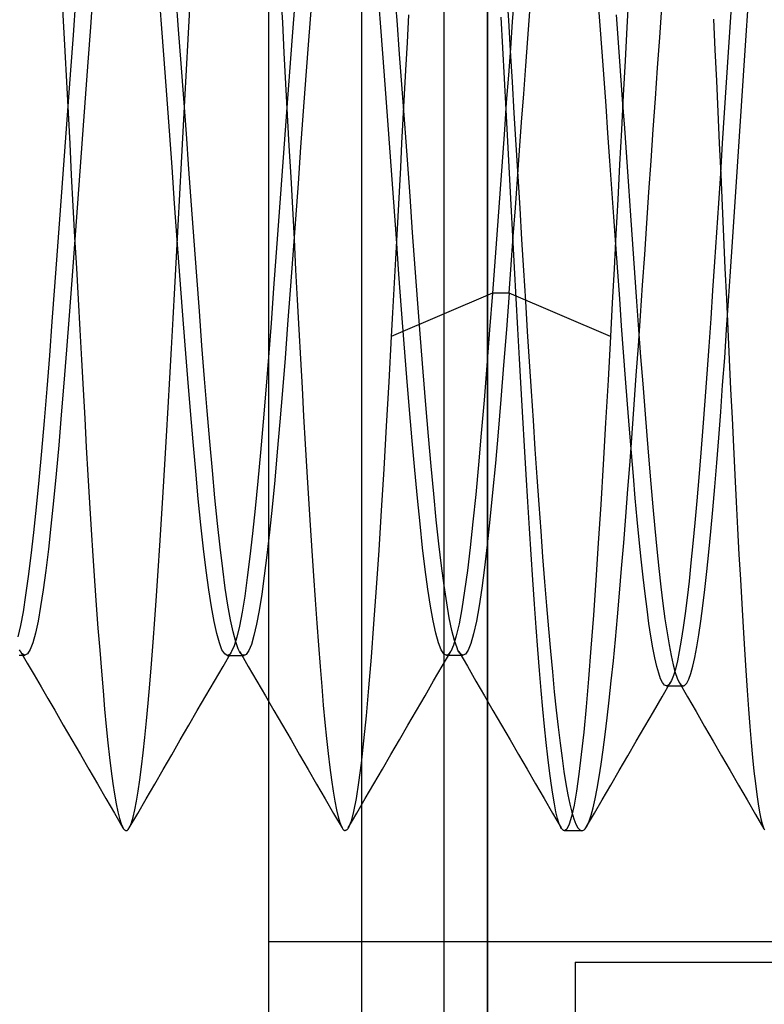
# Model space of a CAD drawing. Header units: millimetres. Extents: x -50 to 1, y 0 to 191.
# Tile 31 of 151: x -2.07 to -0.37, y 25.3 to 27.55. Entities that reach past the tile are written whole.
import ezdxf

# ---------------------------------------------------------------- set-up
doc = ezdxf.new("R2010")
doc.units = ezdxf.units.MM
doc.layers.add('MAIN-1', color=7, linetype='Continuous')
doc.layers.add('MAIN-2', color=7, linetype='Continuous')

msp = doc.modelspace()

# ---------------------------------------------------------------- linework, layer by layer
at = {"layer": 'MAIN-1'}
msp.add_line((-1, 0), (-1, 187.5), dxfattribs=at)
at = {"layer": 'MAIN-2'}
for p, q in [((-1, 187.5), (-1, 0)), ((-1, 187.5), (-1, 0)), ((-1.288, 167.05), (-1.288, 23.45)), ((-1.1, 167.05), (-1.1, 23.45)), ((-1.5, 29.9525), (-1.5, 24.4475)), ((-1.9721, 27.6157), (-1.9684, 27.5474)), ((-1.9005, 27.6103), (-1.9065, 27.5329)), ((-1.7441, 27.5397), (-1.7501, 27.6175)), ((-1.705, 27.5279), (-1.7109, 27.6044)), ((-1.4721, 27.6118), (-1.4684, 27.5435)), ((-1.2443, 27.5425), (-1.2503, 27.6203)), ((-1.2066, 27.5486), (-1.2124, 27.6241)), ((-0.957, 27.6174), (-0.9528, 27.5486)), ((-0.9391, 27.6043), (-0.9437, 27.5451)), ((-0.6784, 27.6091), (-0.6825, 27.5333)), ((-0.4422, 27.6102), (-0.4466, 27.5441)), ((-1.94, 27.5936), (-1.946, 27.515)), ((-1.4403, 27.5903), (-1.4463, 27.5117)), ((-0.7432, 27.5368), (-0.7477, 27.5963)), ((-0.4097, 27.525), (-0.4052, 27.5923)), ((-1.6835, 27.5055), (-1.6797, 27.5744)), ((-1.4028, 27.5804), (-1.4088, 27.5023)), ((-1.1805, 27.5612), (-1.1839, 27.4982)), ((-0.9084, 27.5072), (-0.9037, 27.569)), ((-0.7069, 27.5608), (-0.7022, 27.4977)), ((-0.6075, 27.5095), (-0.6027, 27.5781)), ((-1.9684, 27.5474), (-1.9647, 27.4782)), ((-1.7381, 27.4599), (-1.7441, 27.5397)), ((-1.4684, 27.5435), (-1.4647, 27.4742)), ((-1.2383, 27.4628), (-1.2443, 27.5425)), ((-1.2008, 27.4713), (-1.2066, 27.5486)), ((-0.9653, 27.486), (-0.969, 27.5556)), ((-0.9528, 27.5486), (-0.9485, 27.4787)), ((-0.9437, 27.5451), (-0.9482, 27.4847)), ((-0.7388, 27.4765), (-0.7432, 27.5368)), ((-0.4847, 27.5512), (-0.4814, 27.4813)), ((-0.4466, 27.5441), (-0.4511, 27.4761)), ((-1.946, 27.515), (-1.952, 27.4347)), ((-1.9065, 27.5329), (-1.9125, 27.453)), ((-1.6992, 27.4498), (-1.705, 27.5279)), ((-0.6825, 27.5333), (-0.6866, 27.4561)), ((-0.4142, 27.4568), (-0.4097, 27.525)), ((-1.6873, 27.4357), (-1.6835, 27.5055)), ((-1.4463, 27.5117), (-1.4523, 27.4314)), ((-1.4088, 27.5023), (-1.4147, 27.4224)), ((-1.1839, 27.4982), (-1.1873, 27.4347)), ((-0.9131, 27.4444), (-0.9084, 27.5072)), ((-0.7022, 27.4977), (-0.6975, 27.4333)), ((-0.6124, 27.4401), (-0.6075, 27.5095)), ((-1.9647, 27.4782), (-1.961, 27.4081)), ((-1.4647, 27.4742), (-1.4609, 27.404)), ((-1.1949, 27.3926), (-1.2008, 27.4713)), ((-0.9615, 27.4155), (-0.9653, 27.486)), ((-0.9482, 27.4847), (-0.9528, 27.4233)), ((-0.9485, 27.4787), (-0.9442, 27.4079)), ((-0.7343, 27.4153), (-0.7388, 27.4765)), ((-0.4814, 27.4813), (-0.4781, 27.4106)), ((-0.4511, 27.4761), (-0.4556, 27.407)), ((-1.9125, 27.453), (-1.9185, 27.371)), ((-1.7321, 27.3787), (-1.7381, 27.4599)), ((-1.6933, 27.3703), (-1.6992, 27.4498)), ((-1.2323, 27.3815), (-1.2383, 27.4628)), ((-0.6866, 27.4561), (-0.6907, 27.3779)), ((-0.4187, 27.388), (-0.4142, 27.4568)), ((-1.952, 27.4347), (-1.958, 27.353)), ((-1.6911, 27.3653), (-1.6873, 27.4357)), ((-1.4523, 27.4314), (-1.4583, 27.3497)), ((-1.1873, 27.4347), (-1.1903, 27.3795)), ((-0.9178, 27.3806), (-0.9131, 27.4444)), ((-0.6975, 27.4333), (-0.6928, 27.3681)), ((-0.6173, 27.37), (-0.6124, 27.4401)), ((-1.961, 27.4081), (-1.9573, 27.3376)), ((-1.4609, 27.404), (-1.4571, 27.3331)), ((-1.4147, 27.4224), (-1.4207, 27.3411)), ((-0.9577, 27.3443), (-0.9615, 27.4155)), ((-0.9528, 27.4233), (-0.9574, 27.3613)), ((-0.9442, 27.4079), (-0.9399, 27.3365)), ((-0.7299, 27.3535), (-0.7343, 27.4153)), ((-0.4781, 27.4106), (-0.4748, 27.3395)), ((-0.4556, 27.407), (-0.4601, 27.3376)), ((-1.2263, 27.2992), (-1.2323, 27.3815)), ((-1.1891, 27.3123), (-1.1949, 27.3926)), ((-1.1903, 27.3795), (-1.1932, 27.324)), ((-0.9225, 27.3162), (-0.9178, 27.3806)), ((-0.4232, 27.3188), (-0.4187, 27.388)), ((-1.9185, 27.371), (-1.9246, 27.2879)), ((-1.7261, 27.2964), (-1.7321, 27.3787)), ((-1.6949, 27.2944), (-1.6911, 27.3653)), ((-1.6874, 27.2898), (-1.6933, 27.3703)), ((-0.9574, 27.3613), (-0.9619, 27.299)), ((-0.6907, 27.3779), (-0.6949, 27.2989)), ((-0.6928, 27.3681), (-0.6881, 27.3023)), ((-0.6222, 27.2993), (-0.6173, 27.37)), ((-1.958, 27.353), (-1.964, 27.2705)), ((-1.9573, 27.3376), (-1.9536, 27.2668)), ((-1.4583, 27.3497), (-1.4643, 27.2671)), ((-1.4207, 27.3411), (-1.4267, 27.259)), ((-0.9538, 27.2724), (-0.9577, 27.3443)), ((-0.9399, 27.3365), (-0.9355, 27.2645)), ((-0.7255, 27.291), (-0.7299, 27.3535)), ((-0.4748, 27.3395), (-0.4715, 27.2682)), ((-0.4601, 27.3376), (-0.4646, 27.2683)), ((-1.4571, 27.3331), (-1.4533, 27.262)), ((-1.1932, 27.324), (-1.1962, 27.2684)), ((-1.1831, 27.2304), (-1.1891, 27.3123)), ((-0.9273, 27.2513), (-0.9225, 27.3162)), ((-0.4277, 27.2495), (-0.4232, 27.3188)), ((-1.7201, 27.2136), (-1.7261, 27.2964)), ((-1.6988, 27.2233), (-1.6949, 27.2944)), ((-1.6816, 27.2087), (-1.6874, 27.2898)), ((-1.2203, 27.2164), (-1.2263, 27.2992)), ((-0.9619, 27.299), (-0.9664, 27.2366)), ((-0.721, 27.2278), (-0.7255, 27.291)), ((-0.6949, 27.2989), (-0.6991, 27.2194)), ((-0.6881, 27.3023), (-0.6835, 27.2361)), ((-0.627, 27.2282), (-0.6222, 27.2993)), ((-1.964, 27.2705), (-1.97, 27.1876)), ((-1.9246, 27.2879), (-1.9306, 27.2043)), ((-1.4643, 27.2671), (-1.4703, 27.1841)), ((-1.1962, 27.2684), (-1.1991, 27.2127)), ((-0.95, 27.2002), (-0.9538, 27.2724)), ((-0.4715, 27.2682), (-0.4682, 27.1968)), ((-0.4646, 27.2683), (-0.4691, 27.1995)), ((-1.9536, 27.2668), (-1.9499, 27.1958)), ((-1.4533, 27.262), (-1.4494, 27.1907)), ((-1.4267, 27.259), (-1.4326, 27.1767)), ((-0.9355, 27.2645), (-0.9312, 27.1924)), ((-0.932, 27.1861), (-0.9273, 27.2513)), ((-0.4322, 27.1804), (-0.4277, 27.2495)), ((-1.7026, 27.152), (-1.6988, 27.2233)), ((-1.1771, 27.1475), (-1.1831, 27.2304)), ((-0.9664, 27.2366), (-0.9709, 27.1742)), ((-0.7165, 27.1641), (-0.721, 27.2278)), ((-0.6835, 27.2361), (-0.6788, 27.1699)), ((-0.6319, 27.1568), (-0.627, 27.2282)), ((-1.9306, 27.2043), (-1.9367, 27.1208)), ((-1.7141, 27.1306), (-1.7201, 27.2136)), ((-1.6757, 27.1272), (-1.6816, 27.2087)), ((-1.2143, 27.1334), (-1.2203, 27.2164)), ((-1.1991, 27.2127), (-1.2021, 27.157)), ((-0.9462, 27.128), (-0.95, 27.2002)), ((-0.6991, 27.2194), (-0.7033, 27.1398)), ((-0.4691, 27.1995), (-0.4735, 27.1314)), ((-1.97, 27.1876), (-1.976, 27.1048)), ((-1.9499, 27.1958), (-1.9461, 27.1248)), ((-1.4703, 27.1841), (-1.4763, 27.1013)), ((-1.4494, 27.1907), (-1.4456, 27.1197)), ((-0.9367, 27.1208), (-0.932, 27.1861)), ((-0.9312, 27.1924), (-0.9268, 27.1204)), ((-0.4682, 27.1968), (-0.465, 27.1254)), ((-0.4367, 27.1115), (-0.4322, 27.1804)), ((-1.4326, 27.1767), (-1.4386, 27.0947)), ((-1.2021, 27.157), (-1.2051, 27.1013)), ((-0.9709, 27.1742), (-0.9754, 27.1118)), ((-0.7121, 27.1003), (-0.7165, 27.1641)), ((-0.6788, 27.1699), (-0.6742, 27.1037)), ((-0.6368, 27.0855), (-0.6319, 27.1568)), ((-1.7064, 27.0806), (-1.7026, 27.152)), ((-1.2083, 27.0509), (-1.2143, 27.1334)), ((-1.1711, 27.0648), (-1.1771, 27.1475)), ((-0.7033, 27.1398), (-0.7074, 27.0605)), ((-1.9461, 27.1248), (-1.9423, 27.0538)), ((-1.9367, 27.1208), (-1.9427, 27.0378)), ((-1.7081, 27.048), (-1.7141, 27.1306)), ((-1.6697, 27.0459), (-1.6757, 27.1272)), ((-1.4456, 27.1197), (-1.4418, 27.0493)), ((-0.9754, 27.1118), (-0.98, 27.0496)), ((-0.9424, 27.0562), (-0.9462, 27.128)), ((-0.9414, 27.0556), (-0.9367, 27.1208)), ((-0.9268, 27.1204), (-0.9225, 27.0489)), ((-0.4735, 27.1314), (-0.4779, 27.0642)), ((-0.465, 27.1254), (-0.4617, 27.0543)), ((-0.4412, 27.0432), (-0.4367, 27.1115)), ((-1.976, 27.1048), (-1.982, 27.0226)), ((-1.4763, 27.1013), (-1.4823, 27.019)), ((-1.4386, 27.0947), (-1.4445, 27.0133)), ((-1.2051, 27.1013), (-1.208, 27.0459)), ((-0.7076, 27.037), (-0.7121, 27.1003)), ((-0.6742, 27.1037), (-0.6695, 27.0377)), ((-1.7102, 27.0094), (-1.7064, 27.0806)), ((-1.1651, 26.983), (-1.1711, 27.0648)), ((-0.6416, 27.0146), (-0.6368, 27.0855)), ((-1.9423, 27.0538), (-1.9384, 26.9829)), ((-1.7021, 26.9663), (-1.7081, 27.048)), ((-1.6638, 26.965), (-1.6697, 27.0459)), ((-1.4418, 27.0493), (-1.4381, 26.9796)), ((-1.208, 27.0459), (-1.2111, 26.9906)), ((-1.2023, 26.9693), (-1.2083, 27.0509)), ((-0.98, 27.0496), (-0.9845, 26.9877)), ((-0.9461, 26.9907), (-0.9414, 27.0556)), ((-0.9386, 26.9851), (-0.9424, 27.0562)), ((-0.9225, 27.0489), (-0.9181, 26.9781)), ((-0.7074, 27.0605), (-0.7116, 26.9818)), ((-0.4779, 27.0642), (-0.4823, 26.9979)), ((-0.4617, 27.0543), (-0.4585, 26.9835)), ((-0.4457, 26.9756), (-0.4412, 27.0432)), ((-1.982, 27.0226), (-1.988, 26.9413)), ((-1.9427, 27.0378), (-1.9488, 26.9558)), ((-0.7032, 26.9745), (-0.7076, 27.037)), ((-0.6695, 27.0377), (-0.6649, 26.9722)), ((-1.714, 26.9386), (-1.7102, 27.0094)), ((-1.4823, 27.019), (-1.4883, 26.9377)), ((-1.4445, 27.0133), (-1.4504, 26.9332)), ((-0.6465, 26.9442), (-0.6416, 27.0146)), ((-0.4823, 26.9979), (-0.4867, 26.9326)), ((-1.9384, 26.9829), (-1.9345, 26.9124)), ((-1.4381, 26.9796), (-1.4344, 26.9108)), ((-1.2111, 26.9906), (-1.2141, 26.9357)), ((-1.1591, 26.9025), (-1.1651, 26.983)), ((-0.9845, 26.9877), (-0.9891, 26.9265)), ((-0.9509, 26.9265), (-0.9461, 26.9907)), ((-0.9348, 26.9147), (-0.9386, 26.9851)), ((-0.9181, 26.9781), (-0.9138, 26.908)), ((-0.7116, 26.9818), (-0.7157, 26.9039)), ((-0.4585, 26.9835), (-0.4552, 26.9132)), ((-0.4502, 26.9089), (-0.4457, 26.9756)), ((-1.9488, 26.9558), (-1.9548, 26.8753)), ((-1.6961, 26.886), (-1.7021, 26.9663)), ((-1.6578, 26.8852), (-1.6638, 26.965)), ((-1.1963, 26.889), (-1.2023, 26.9693)), ((-0.6987, 26.9129), (-0.7032, 26.9745)), ((-0.6649, 26.9722), (-0.6602, 26.9073)), ((-1.988, 26.9413), (-1.994, 26.8616)), ((-1.7177, 26.8686), (-1.714, 26.9386)), ((-1.4883, 26.9377), (-1.4943, 26.858)), ((-1.4504, 26.9332), (-1.4563, 26.8547)), ((-1.2141, 26.9357), (-1.2171, 26.8811)), ((-0.6513, 26.8746), (-0.6465, 26.9442)), ((-0.4867, 26.9326), (-0.4911, 26.8681)), ((-1.9345, 26.9124), (-1.9307, 26.8427)), ((-1.4344, 26.9108), (-1.4307, 26.843)), ((-0.9891, 26.9265), (-1.2201, 26.827)), ((-0.9891, 26.9265), (-0.9954, 26.8425)), ((-0.9508, 26.9265), (-0.9891, 26.9265)), ((-0.9508, 26.9265), (-0.9572, 26.843)), ((-0.7198, 26.827), (-0.9509, 26.9265)), ((-0.931, 26.8451), (-0.9348, 26.9147)), ((-0.9138, 26.908), (-0.9095, 26.8386)), ((-0.6943, 26.852), (-0.6987, 26.9129)), ((-0.4552, 26.9132), (-0.452, 26.8437)), ((-0.4547, 26.8433), (-0.4502, 26.9089)), ((-1.6901, 26.8074), (-1.6961, 26.886)), ((-1.6519, 26.807), (-1.6578, 26.8852)), ((-1.1903, 26.8104), (-1.1963, 26.889)), ((-1.1531, 26.8235), (-1.1591, 26.9025)), ((-0.7157, 26.9039), (-0.7198, 26.827)), ((-0.6602, 26.9073), (-0.6556, 26.8434)), ((-1.9548, 26.8753), (-1.9608, 26.7969)), ((-1.7214, 26.7997), (-1.7177, 26.8686)), ((-1.2171, 26.8811), (-1.2201, 26.827)), ((-0.6561, 26.806), (-0.6513, 26.8746)), ((-0.4911, 26.8681), (-0.4955, 26.8046)), ((-1.994, 26.8616), (-2, 26.7837)), ((-1.9307, 26.8427), (-1.9269, 26.7741)), ((-1.4943, 26.858), (-1.5003, 26.7803)), ((-1.4563, 26.8547), (-1.4623, 26.7782)), ((-1.4307, 26.843), (-1.4271, 26.7761)), ((-0.9954, 26.8425), (-1.0018, 26.7608)), ((-0.9572, 26.843), (-0.9635, 26.762)), ((-0.9272, 26.7764), (-0.931, 26.8451)), ((-0.6899, 26.7915), (-0.6943, 26.852)), ((-0.6556, 26.8434), (-0.6509, 26.7807)), ((-0.4592, 26.779), (-0.4547, 26.8433)), ((-0.452, 26.8437), (-0.4488, 26.7751)), ((-1.2201, 26.827), (-1.2258, 26.7236)), ((-1.1471, 26.7464), (-1.1531, 26.8235)), ((-0.9095, 26.8386), (-0.9052, 26.77)), ((-0.7198, 26.827), (-0.7254, 26.7276)), ((-1.9608, 26.7969), (-1.9668, 26.7211)), ((-1.7251, 26.732), (-1.7214, 26.7997)), ((-1.6841, 26.7312), (-1.6901, 26.8074)), ((-1.6459, 26.731), (-1.6519, 26.807)), ((-1.1843, 26.7341), (-1.1903, 26.8104)), ((-0.6609, 26.7385), (-0.6561, 26.806)), ((-0.4955, 26.8046), (-0.5, 26.7421)), ((-2, 26.7837), (-2.006, 26.7081)), ((-1.9269, 26.7741), (-1.9231, 26.7066)), ((-1.5003, 26.7803), (-1.5063, 26.705)), ((-1.4623, 26.7782), (-1.4682, 26.7041)), ((-1.4271, 26.7761), (-1.4235, 26.7103)), ((-0.9234, 26.7088), (-0.9272, 26.7764)), ((-0.6854, 26.7317), (-0.6899, 26.7915)), ((-0.6509, 26.7807), (-0.6463, 26.7195)), ((-0.4638, 26.7162), (-0.4592, 26.779)), ((-0.4488, 26.7751), (-0.4456, 26.7075)), ((-1.0018, 26.7608), (-1.0082, 26.682)), ((-0.9635, 26.762), (-0.9698, 26.6839)), ((-0.9052, 26.77), (-0.9008, 26.7023)), ((-1.7288, 26.6654), (-1.7251, 26.732)), ((-1.6781, 26.6576), (-1.6841, 26.7312)), ((-1.6399, 26.6579), (-1.6459, 26.731)), ((-1.1783, 26.6603), (-1.1843, 26.7341)), ((-1.1411, 26.6717), (-1.1471, 26.7464)), ((-0.6809, 26.6731), (-0.6854, 26.7317)), ((-0.6656, 26.672), (-0.6609, 26.7385)), ((-0.5, 26.7421), (-0.5045, 26.6805)), ((-2.006, 26.7081), (-2.012, 26.6353)), ((-1.9668, 26.7211), (-1.9727, 26.6485)), ((-1.9231, 26.7066), (-1.9194, 26.6402)), ((-1.4235, 26.7103), (-1.4199, 26.6455)), ((-1.2258, 26.7236), (-1.2314, 26.6227)), ((-0.9197, 26.6422), (-0.9234, 26.7088)), ((-0.7254, 26.7276), (-0.731, 26.6303)), ((-0.6463, 26.7195), (-0.6417, 26.6597)), ((-0.4683, 26.6552), (-0.4638, 26.7162)), ((-0.4456, 26.7075), (-0.4424, 26.6411)), ((-1.5063, 26.705), (-1.5123, 26.6324)), ((-1.4682, 26.7041), (-1.4741, 26.6327)), ((-0.9698, 26.6839), (-0.9761, 26.6092)), ((-0.9008, 26.7023), (-0.8965, 26.6357)), ((-1.7326, 26.6), (-1.7288, 26.6654)), ((-1.135, 26.6), (-1.1411, 26.6717)), ((-1.0082, 26.682), (-1.0145, 26.6065)), ((-0.6764, 26.6163), (-0.6809, 26.6731)), ((-0.6704, 26.6066), (-0.6656, 26.672)), ((-0.5045, 26.6805), (-0.509, 26.6203)), ((-1.9727, 26.6485), (-1.9786, 26.5795)), ((-1.9194, 26.6402), (-1.9157, 26.5749)), ((-1.6721, 26.5871), (-1.6781, 26.6576)), ((-1.634, 26.5879), (-1.6399, 26.6579)), ((-1.4199, 26.6455), (-1.4163, 26.5817)), ((-1.1723, 26.5896), (-1.1783, 26.6603)), ((-0.9159, 26.5768), (-0.9197, 26.6422)), ((-0.6417, 26.6597), (-0.6371, 26.6016)), ((-0.4728, 26.5961), (-0.4683, 26.6552)), ((-0.4424, 26.6411), (-0.4392, 26.5759)), ((-2.012, 26.6353), (-2.018, 26.5657)), ((-1.5123, 26.6324), (-1.5183, 26.563)), ((-1.4741, 26.6327), (-1.48, 26.5643)), ((-1.2314, 26.6227), (-1.2371, 26.5249)), ((-0.8965, 26.6357), (-0.8921, 26.5703)), ((-0.731, 26.6303), (-0.7365, 26.5356)), ((-0.672, 26.5617), (-0.6764, 26.6163)), ((-0.509, 26.6203), (-0.5136, 26.5618)), ((-1.7364, 26.5356), (-1.7326, 26.6)), ((-1.129, 26.5319), (-1.135, 26.6)), ((-1.0145, 26.6065), (-1.0209, 26.5348)), ((-0.9761, 26.6092), (-0.9823, 26.5383)), ((-0.6751, 26.5421), (-0.6704, 26.6066)), ((-0.6371, 26.6016), (-0.6325, 26.5452)), ((-0.4773, 26.5391), (-0.4728, 26.5961)), ((-1.9786, 26.5795), (-1.9845, 26.5141)), ((-1.9157, 26.5749), (-1.912, 26.5107)), ((-1.6661, 26.5201), (-1.6721, 26.5871)), ((-1.628, 26.5215), (-1.634, 26.5879)), ((-1.4163, 26.5817), (-1.4126, 26.5189)), ((-1.1663, 26.5223), (-1.1723, 26.5896)), ((-0.9121, 26.5128), (-0.9159, 26.5768)), ((-0.4392, 26.5759), (-0.4361, 26.5121)), ((-2.018, 26.5657), (-2.024, 26.4998)), ((-1.5183, 26.563), (-1.5243, 26.4972)), ((-1.48, 26.5643), (-1.4859, 26.4993)), ((-0.8921, 26.5703), (-0.8877, 26.5064)), ((-0.6675, 26.5091), (-0.672, 26.5617)), ((-0.5136, 26.5618), (-0.5182, 26.5059)), ((-1.7402, 26.4725), (-1.7364, 26.5356)), ((-1.123, 26.4682), (-1.129, 26.5319)), ((-1.0209, 26.5348), (-1.0272, 26.4672)), ((-0.9823, 26.5383), (-0.9886, 26.4717)), ((-0.7365, 26.5356), (-0.7421, 26.4439)), ((-0.6799, 26.4788), (-0.6751, 26.5421)), ((-0.6325, 26.5452), (-0.6278, 26.491)), ((-0.4818, 26.4844), (-0.4773, 26.5391)), ((-1.9845, 26.5141), (-1.9904, 26.4525)), ((-1.912, 26.5107), (-1.9082, 26.4478)), ((-1.6601, 26.4568), (-1.6661, 26.5201)), ((-1.6221, 26.459), (-1.628, 26.5215)), ((-1.4126, 26.5189), (-1.4088, 26.4574)), ((-1.2371, 26.5249), (-1.2428, 26.4306)), ((-1.1603, 26.4589), (-1.1663, 26.5223)), ((-0.9083, 26.4502), (-0.9121, 26.5128)), ((-0.8877, 26.5064), (-0.8833, 26.4441)), ((-0.6631, 26.4584), (-0.6675, 26.5091)), ((-0.5182, 26.5059), (-0.5227, 26.4527)), ((-0.4361, 26.5121), (-0.4329, 26.4498)), ((-2.024, 26.4998), (-2.03, 26.4379)), ((-1.5243, 26.4972), (-1.5303, 26.4353)), ((-1.4859, 26.4993), (-1.4918, 26.4381)), ((-0.6278, 26.491), (-0.6232, 26.4389)), ((-0.4864, 26.432), (-0.4818, 26.4844)), ((-1.7441, 26.4109), (-1.7402, 26.4725)), ((-1.6162, 26.4006), (-1.6221, 26.459)), ((-1.1543, 26.3997), (-1.1603, 26.4589)), ((-1.1171, 26.4089), (-1.123, 26.4682)), ((-1.0272, 26.4672), (-1.0336, 26.4043)), ((-0.9886, 26.4717), (-0.9948, 26.4095)), ((-0.6847, 26.4169), (-0.6799, 26.4788)), ((-0.6586, 26.4098), (-0.6631, 26.4584)), ((-2.03, 26.4379), (-2.036, 26.3804)), ((-1.9904, 26.4525), (-1.9963, 26.395)), ((-1.9082, 26.4478), (-1.9045, 26.3865)), ((-1.6541, 26.3978), (-1.6601, 26.4568)), ((-1.4918, 26.4381), (-1.4978, 26.3811)), ((-1.4088, 26.4574), (-1.405, 26.3972)), ((-0.9046, 26.3891), (-0.9083, 26.4502)), ((-0.8833, 26.4441), (-0.8789, 26.3834)), ((-0.7421, 26.4439), (-0.7476, 26.3556)), ((-0.6232, 26.4389), (-0.6186, 26.3892)), ((-0.5227, 26.4527), (-0.5272, 26.4025)), ((-0.4329, 26.4498), (-0.4298, 26.389)), ((-1.5303, 26.4353), (-1.5363, 26.3778)), ((-1.2428, 26.4306), (-1.2485, 26.3401)), ((-0.6895, 26.3566), (-0.6847, 26.4169)), ((-0.4909, 26.3823), (-0.4864, 26.432)), ((-1.9963, 26.395), (-2.0022, 26.3419)), ((-1.7479, 26.3508), (-1.7441, 26.4109)), ((-1.6481, 26.3432), (-1.6541, 26.3978)), ((-1.6103, 26.3467), (-1.6162, 26.4006)), ((-1.405, 26.3972), (-1.4012, 26.3386)), ((-1.1483, 26.3452), (-1.1543, 26.3997)), ((-1.1111, 26.3542), (-1.1171, 26.4089)), ((-1.0336, 26.4043), (-1.0399, 26.3463)), ((-0.9948, 26.4095), (-1.001, 26.3524)), ((-0.6542, 26.3633), (-0.6586, 26.4098)), ((-0.5272, 26.4025), (-0.5316, 26.3552)), ((-2.036, 26.3804), (-2.0421, 26.3276)), ((-1.9045, 26.3865), (-1.9007, 26.3271)), ((-1.5363, 26.3778), (-1.5423, 26.3251)), ((-1.4978, 26.3811), (-1.5037, 26.3288)), ((-0.9007, 26.3298), (-0.9046, 26.3891)), ((-0.8789, 26.3834), (-0.8745, 26.3246)), ((-0.6186, 26.3892), (-0.6139, 26.3421)), ((-0.4955, 26.3353), (-0.4909, 26.3823)), ((-0.4298, 26.389), (-0.4266, 26.3299)), ((-1.7518, 26.2925), (-1.7479, 26.3508)), ((-1.6044, 26.2975), (-1.6103, 26.3467)), ((-1.1052, 26.3043), (-1.1111, 26.3542)), ((-1.0399, 26.3463), (-1.0462, 26.2936)), ((-1.001, 26.3524), (-1.0072, 26.3003)), ((-0.7476, 26.3556), (-0.7531, 26.2713)), ((-0.6943, 26.2982), (-0.6895, 26.3566)), ((-0.6497, 26.3194), (-0.6542, 26.3633)), ((-0.5316, 26.3552), (-0.5361, 26.3108)), ((-2.0421, 26.3276), (-2.0481, 26.2797)), ((-2.0022, 26.3419), (-2.0081, 26.2934)), ((-1.9007, 26.3271), (-1.8968, 26.2696)), ((-1.6421, 26.2936), (-1.6481, 26.3432)), ((-1.5423, 26.3251), (-1.5483, 26.2774)), ((-1.5037, 26.3288), (-1.5096, 26.2814)), ((-1.4012, 26.3386), (-1.3974, 26.2816)), ((-1.2485, 26.3401), (-1.2544, 26.2537)), ((-1.1423, 26.2956), (-1.1483, 26.3452)), ((-0.8969, 26.2723), (-0.9007, 26.3298)), ((-0.8745, 26.3246), (-0.8701, 26.2677)), ((-0.6139, 26.3421), (-0.6093, 26.2978)), ((-0.5, 26.2913), (-0.4955, 26.3353)), ((-0.4266, 26.3299), (-0.4234, 26.2727)), ((-1.0993, 26.2594), (-1.1052, 26.3043)), ((-0.6453, 26.2783), (-0.6497, 26.3194)), ((-0.5361, 26.3108), (-0.5405, 26.2694)), ((-2.0481, 26.2797), (-2.0541, 26.237)), ((-2.0081, 26.2934), (-2.014, 26.2498)), ((-1.7556, 26.2361), (-1.7518, 26.2925)), ((-1.6361, 26.2492), (-1.6421, 26.2936)), ((-1.5985, 26.2534), (-1.6044, 26.2975)), ((-1.5096, 26.2814), (-1.5155, 26.2392)), ((-1.3974, 26.2816), (-1.3936, 26.2266)), ((-1.1363, 26.2512), (-1.1423, 26.2956)), ((-1.0462, 26.2936), (-1.0526, 26.2468)), ((-1.0072, 26.3003), (-1.0134, 26.2536)), ((-0.6991, 26.2419), (-0.6943, 26.2982)), ((-0.6093, 26.2978), (-0.6046, 26.2563)), ((-0.5045, 26.2503), (-0.5, 26.2913)), ((-1.8968, 26.2696), (-1.8929, 26.2144)), ((-1.5483, 26.2774), (-1.5543, 26.2351)), ((-1.0934, 26.2198), (-1.0993, 26.2594)), ((-0.8931, 26.2168), (-0.8969, 26.2723)), ((-0.8701, 26.2677), (-0.8657, 26.2128)), ((-0.7531, 26.2713), (-0.7587, 26.1914)), ((-0.6409, 26.2402), (-0.6453, 26.2783)), ((-0.6046, 26.2563), (-0.6, 26.2181)), ((-0.5405, 26.2694), (-0.5449, 26.2311)), ((-0.4234, 26.2727), (-0.4202, 26.2175)), ((-2.0541, 26.237), (-2.0601, 26.1996)), ((-2.014, 26.2498), (-2.0199, 26.2112)), ((-1.7594, 26.182), (-1.7556, 26.2361)), ((-1.6301, 26.2104), (-1.6361, 26.2492)), ((-1.5926, 26.2146), (-1.5985, 26.2534)), ((-1.5543, 26.2351), (-1.5603, 26.1982)), ((-1.5155, 26.2392), (-1.5214, 26.2024)), ((-1.2544, 26.2537), (-1.2602, 26.1721)), ((-1.1303, 26.212), (-1.1363, 26.2512)), ((-1.0526, 26.2468), (-1.0589, 26.2061)), ((-1.0134, 26.2536), (-1.0196, 26.2126)), ((-0.7038, 26.188), (-0.6991, 26.2419)), ((-0.6364, 26.2051), (-0.6409, 26.2402)), ((-0.5091, 26.2126), (-0.5045, 26.2503)), ((-2.0199, 26.2112), (-2.0258, 26.178)), ((-1.8929, 26.2144), (-1.8891, 26.1617)), ((-1.5867, 26.1812), (-1.5926, 26.2146)), ((-1.3936, 26.2266), (-1.3898, 26.1736)), ((-1.1243, 26.1784), (-1.1303, 26.212)), ((-1.0875, 26.1857), (-1.0934, 26.2198)), ((-1.0196, 26.2126), (-1.0258, 26.1778)), ((-0.8893, 26.1637), (-0.8931, 26.2168)), ((-0.8657, 26.2128), (-0.8613, 26.1602)), ((-0.6, 26.2181), (-0.5954, 26.1832)), ((-0.5449, 26.2311), (-0.5494, 26.1957)), ((-0.5136, 26.1781), (-0.5091, 26.2126)), ((-0.4202, 26.2175), (-0.4171, 26.1644)), ((-2.0601, 26.1996), (-2.0661, 26.1679)), ((-1.6241, 26.1772), (-1.6301, 26.2104)), ((-1.5603, 26.1982), (-1.5663, 26.1669)), ((-1.5214, 26.2024), (-1.5273, 26.1709)), ((-1.0589, 26.2061), (-1.0652, 26.1719)), ((-0.7587, 26.1914), (-0.7643, 26.1162)), ((-0.632, 26.1728), (-0.6364, 26.2051)), ((-0.5494, 26.1957), (-0.5538, 26.1635)), ((-2.0661, 26.1679), (-2.0721, 26.1421)), ((-2.0258, 26.178), (-2.0318, 26.1503)), ((-1.7632, 26.1302), (-1.7594, 26.182)), ((-1.6181, 26.1497), (-1.6241, 26.1772)), ((-1.5807, 26.1534), (-1.5867, 26.1812)), ((-1.5663, 26.1669), (-1.5723, 26.1414)), ((-1.5273, 26.1709), (-1.5332, 26.1451)), ((-1.3898, 26.1736), (-1.3861, 26.1229)), ((-1.2602, 26.1721), (-1.266, 26.0959)), ((-1.1183, 26.1505), (-1.1243, 26.1784)), ((-1.0816, 26.157), (-1.0875, 26.1857)), ((-1.0652, 26.1719), (-1.0716, 26.1442)), ((-1.0258, 26.1778), (-1.0321, 26.1493)), ((-0.7085, 26.1365), (-0.7038, 26.188)), ((-0.6275, 26.1434), (-0.632, 26.1728)), ((-0.5954, 26.1832), (-0.5907, 26.1517)), ((-0.5182, 26.147), (-0.5136, 26.1781)), ((-2.0318, 26.1503), (-2.0377, 26.1286)), ((-1.8891, 26.1617), (-1.8852, 26.1115)), ((-1.6121, 26.1282), (-1.6181, 26.1497)), ((-1.5748, 26.1312), (-1.5807, 26.1534)), ((-1.5332, 26.1451), (-1.539, 26.125)), ((-1.1123, 26.1286), (-1.1183, 26.1505)), ((-1.0757, 26.134), (-1.0816, 26.157)), ((-1.0716, 26.1442), (-1.0779, 26.1232)), ((-1.0321, 26.1493), (-1.0383, 26.1272)), ((-0.8855, 26.1131), (-0.8893, 26.1637)), ((-0.8613, 26.1602), (-0.8568, 26.1099)), ((-0.5907, 26.1517), (-0.5861, 26.1238)), ((-0.5538, 26.1635), (-0.5583, 26.1346)), ((-0.5228, 26.1194), (-0.5182, 26.147)), ((-0.4171, 26.1644), (-0.4139, 26.1136)), ((-2.0377, 26.1286), (-2.0437, 26.113)), ((-1.7669, 26.0809), (-1.7632, 26.1302)), ((-1.6061, 26.1126), (-1.6121, 26.1282)), ((-1.5783, 26.1218), (-1.5843, 26.1084)), ((-1.5723, 26.1414), (-1.5783, 26.1218)), ((-1.5689, 26.1149), (-1.5748, 26.1312)), ((-1.539, 26.125), (-1.5449, 26.1107)), ((-1.3861, 26.1229), (-1.3823, 26.0747)), ((-1.1063, 26.1128), (-1.1123, 26.1286)), ((-1.0779, 26.1232), (-1.0843, 26.1088)), ((-1.0699, 26.1168), (-1.0757, 26.134)), ((-1.0383, 26.1272), (-1.0445, 26.1117)), ((-0.7132, 26.0877), (-0.7085, 26.1365)), ((-0.6231, 26.1172), (-0.6275, 26.1434)), ((-0.5861, 26.1238), (-0.5815, 26.0993)), ((-0.5583, 26.1346), (-0.5628, 26.1091)), ((-2.0685, 26.1004), (-2.0653, 26.1004)), ((-2.0668, 26.1106), (-2.0678, 26.1127)), ((-2.0658, 26.1088), (-2.0668, 26.1106)), ((-2.0659, 26.109), (-2.0503, 26.0822)), ((-2.0647, 26.1071), (-2.0658, 26.1088)), ((-2.0653, 26.1004), (-2.0622, 26.1004)), ((-2.0637, 26.1056), (-2.0647, 26.1071)), ((-2.0626, 26.1043), (-2.0637, 26.1056)), ((-2.0616, 26.1032), (-2.0626, 26.1043)), ((-2.0622, 26.1004), (-2.059, 26.1004)), ((-2.0556, 26.1004), (-2.0616, 26.1032)), ((-2.059, 26.1004), (-2.0558, 26.1004)), ((-2.0497, 26.1036), (-2.0556, 26.1004)), ((-2.0437, 26.113), (-2.0497, 26.1036)), ((-1.8852, 26.1115), (-1.8814, 26.0639)), ((-1.6, 26.1032), (-1.6061, 26.1126)), ((-1.6038, 26.0748), (-1.5843, 26.1083)), ((-1.594, 26.1), (-1.6, 26.1032)), ((-1.5924, 26.1003), (-1.594, 26.1)), ((-1.594, 26.1), (-1.5908, 26.1)), ((-1.5908, 26.101), (-1.5924, 26.1003)), ((-1.5892, 26.1021), (-1.5908, 26.101)), ((-1.5908, 26.1), (-1.5876, 26.1)), ((-1.5876, 26.1038), (-1.5892, 26.1021)), ((-1.586, 26.1058), (-1.5876, 26.1038)), ((-1.5876, 26.1), (-1.5844, 26.1)), ((-1.5843, 26.1084), (-1.586, 26.1058)), ((-1.5844, 26.1), (-1.5812, 26.1)), ((-1.5812, 26.1), (-1.578, 26.1)), ((-1.578, 26.1), (-1.5749, 26.1)), ((-1.5749, 26.1), (-1.5717, 26.1)), ((-1.5717, 26.1), (-1.5685, 26.1)), ((-1.5659, 26.1088), (-1.5689, 26.1149)), ((-1.5685, 26.1), (-1.5653, 26.1)), ((-1.5628, 26.1043), (-1.5659, 26.1088)), ((-1.5657, 26.1086), (-1.5462, 26.0749)), ((-1.5653, 26.1), (-1.5622, 26.1)), ((-1.5598, 26.1014), (-1.5628, 26.1043)), ((-1.5622, 26.1), (-1.559, 26.1)), ((-1.5568, 26.1001), (-1.5598, 26.1014)), ((-1.559, 26.1), (-1.5558, 26.1)), ((-1.5538, 26.1004), (-1.5568, 26.1001)), ((-1.5508, 26.1023), (-1.5538, 26.1004)), ((-1.5449, 26.1107), (-1.5508, 26.1023)), ((-1.1003, 26.1033), (-1.1063, 26.1128)), ((-1.1038, 26.0752), (-1.0843, 26.1087)), ((-1.0943, 26.1002), (-1.1003, 26.1033)), ((-1.0926, 26.1004), (-1.0943, 26.1002)), ((-1.0942, 26.1002), (-1.091, 26.1002)), ((-1.0909, 26.1012), (-1.0926, 26.1004)), ((-1.091, 26.1002), (-1.0879, 26.1002)), ((-1.0893, 26.1024), (-1.0909, 26.1012)), ((-1.0876, 26.104), (-1.0893, 26.1024)), ((-1.0879, 26.1002), (-1.0847, 26.1002)), ((-1.0859, 26.1062), (-1.0876, 26.104)), ((-1.0843, 26.1088), (-1.0859, 26.1062)), ((-1.0847, 26.1002), (-1.0815, 26.1002)), ((-1.0815, 26.1002), (-1.0783, 26.1002)), ((-1.0783, 26.1002), (-1.0751, 26.1002)), ((-1.0751, 26.1002), (-1.0719, 26.1002)), ((-1.0719, 26.1002), (-1.0687, 26.1002)), ((-1.0677, 26.112), (-1.0699, 26.1168)), ((-1.0687, 26.1002), (-1.0656, 26.1002)), ((-1.0656, 26.108), (-1.0677, 26.112)), ((-1.0659, 26.1086), (-1.0463, 26.075)), ((-1.0634, 26.1049), (-1.0656, 26.108)), ((-1.0656, 26.1002), (-1.0624, 26.1002)), ((-1.0613, 26.1025), (-1.0634, 26.1049)), ((-1.0624, 26.1002), (-1.0592, 26.1002)), ((-1.0591, 26.101), (-1.0613, 26.1025)), ((-1.0592, 26.1002), (-1.0561, 26.1002)), ((-1.0569, 26.1003), (-1.0591, 26.101)), ((-1.0507, 26.1027), (-1.0569, 26.1003)), ((-1.0445, 26.1117), (-1.0507, 26.1027)), ((-0.8817, 26.0651), (-0.8855, 26.1131)), ((-0.8568, 26.1099), (-0.8524, 26.0621)), ((-0.7643, 26.1162), (-0.7698, 26.0465)), ((-0.6186, 26.0943), (-0.6231, 26.1172)), ((-0.5815, 26.0993), (-0.5769, 26.0784)), ((-0.5628, 26.1091), (-0.5672, 26.0872)), ((-0.5273, 26.0954), (-0.5228, 26.1194)), ((-0.4139, 26.1136), (-0.4108, 26.0653)), ((-2.0503, 26.0822), (-2.0347, 26.0553)), ((-1.7707, 26.0345), (-1.7669, 26.0809)), ((-1.266, 26.0959), (-1.2717, 26.0257)), ((-0.7179, 26.0415), (-0.7132, 26.0877)), ((-0.6142, 26.0749), (-0.6186, 26.0943)), ((-0.5769, 26.0784), (-0.5723, 26.0612)), ((-0.5672, 26.0872), (-0.5716, 26.0688)), ((-0.5319, 26.0751), (-0.5273, 26.0954)), ((-2.0347, 26.0553), (-2.019, 26.0284)), ((-1.8814, 26.0639), (-1.8776, 26.019)), ((-1.6234, 26.0412), (-1.6038, 26.0748)), ((-1.5462, 26.0749), (-1.5266, 26.0413)), ((-1.3823, 26.0747), (-1.3787, 26.0292)), ((-1.1233, 26.0416), (-1.1038, 26.0752)), ((-1.0463, 26.075), (-1.0268, 26.0414)), ((-0.8779, 26.0199), (-0.8817, 26.0651)), ((-0.8524, 26.0621), (-0.8479, 26.0171)), ((-0.6098, 26.059), (-0.6142, 26.0749)), ((-0.6054, 26.0466), (-0.6098, 26.059)), ((-0.5761, 26.0539), (-0.5805, 26.0427)), ((-0.5716, 26.0688), (-0.5761, 26.0539)), ((-0.5723, 26.0612), (-0.5677, 26.0477)), ((-0.541, 26.0458), (-0.5365, 26.0586)), ((-0.5365, 26.0586), (-0.5319, 26.0751)), ((-0.4108, 26.0653), (-0.4077, 26.0198)), ((-1.7744, 25.9909), (-1.7707, 26.0345)), ((-1.6429, 26.0076), (-1.6234, 26.0412)), ((-1.5266, 26.0413), (-1.5071, 26.0077)), ((-1.1428, 26.008), (-1.1233, 26.0416)), ((-1.0268, 26.0414), (-1.0073, 26.0078)), ((-0.7698, 26.0465), (-0.7753, 25.9827)), ((-0.7225, 25.9981), (-0.7179, 26.0415)), ((-0.6009, 26.0377), (-0.6054, 26.0466)), ((-0.6022, 26.005), (-0.5827, 26.0385)), ((-0.5965, 26.0323), (-0.6009, 26.0377)), ((-0.5921, 26.0305), (-0.5965, 26.0323)), ((-0.5885, 26.0316), (-0.5897, 26.031)), ((-0.5874, 26.0325), (-0.5885, 26.0316)), ((-0.5862, 26.0337), (-0.5874, 26.0325)), ((-0.585, 26.0351), (-0.5862, 26.0337)), ((-0.5805, 26.0427), (-0.585, 26.0351)), ((-0.5677, 26.0477), (-0.5631, 26.0381)), ((-0.5634, 26.0387), (-0.544, 26.0051)), ((-0.5631, 26.0381), (-0.5586, 26.0323)), ((-0.5586, 26.0323), (-0.554, 26.0305)), ((-0.5508, 26.0314), (-0.5502, 26.0318)), ((-0.5502, 26.0318), (-0.5456, 26.0369)), ((-0.5456, 26.0369), (-0.541, 26.0458)), ((-2.019, 26.0284), (-2.0034, 26.0015)), ((-1.8776, 26.019), (-1.8739, 25.9769)), ((-1.3787, 26.0292), (-1.375, 25.9866)), ((-1.2717, 26.0257), (-1.2773, 25.9619)), ((-0.8742, 25.9775), (-0.8779, 26.0199)), ((-0.8479, 26.0171), (-0.8435, 25.975)), ((-0.5909, 26.0306), (-0.5921, 26.0305)), ((-0.5921, 26.0305), (-0.5539, 26.0305)), ((-0.5897, 26.031), (-0.5909, 26.0306)), ((-0.554, 26.0305), (-0.5533, 26.0305)), ((-0.5533, 26.0305), (-0.5527, 26.0306)), ((-0.5527, 26.0306), (-0.5521, 26.0308)), ((-0.5521, 26.0308), (-0.5515, 26.031)), ((-0.5515, 26.031), (-0.5508, 26.0314)), ((-0.4077, 26.0198), (-0.4046, 25.9774)), ((-2.0034, 26.0015), (-1.9877, 25.9746)), ((-1.7782, 25.9503), (-1.7744, 25.9909)), ((-1.6624, 25.974), (-1.6429, 26.0076)), ((-1.5071, 26.0077), (-1.4876, 25.9741)), ((-1.375, 25.9866), (-1.3714, 25.9469)), ((-1.1623, 25.9745), (-1.1428, 26.008)), ((-1.0073, 26.0078), (-0.9878, 25.9742)), ((-0.7271, 25.9573), (-0.7225, 25.9981)), ((-0.6218, 25.9715), (-0.6022, 26.005)), ((-0.544, 26.0051), (-0.5246, 25.9716)), ((-1.9877, 25.9746), (-1.9682, 25.9411)), ((-1.8739, 25.9769), (-1.8702, 25.9374)), ((-1.6818, 25.9405), (-1.6624, 25.974)), ((-1.4876, 25.9741), (-1.4681, 25.9406)), ((-1.1818, 25.9409), (-1.1623, 25.9745)), ((-0.9878, 25.9742), (-0.9683, 25.9407)), ((-0.8705, 25.938), (-0.8742, 25.9775)), ((-0.8435, 25.975), (-0.8391, 25.9358)), ((-0.7753, 25.9827), (-0.7808, 25.9251)), ((-0.6413, 25.938), (-0.6218, 25.9715)), ((-0.5246, 25.9716), (-0.5051, 25.938)), ((-0.4046, 25.9774), (-0.4015, 25.9378)), ((-1.7819, 25.9126), (-1.7782, 25.9503)), ((-1.3714, 25.9469), (-1.3677, 25.9101)), ((-1.2773, 25.9619), (-1.2829, 25.9047)), ((-0.7318, 25.9194), (-0.7271, 25.9573)), ((-1.9682, 25.9411), (-1.9487, 25.9075)), ((-1.8702, 25.9374), (-1.8665, 25.9008)), ((-1.7013, 25.9069), (-1.6818, 25.9405)), ((-1.4681, 25.9406), (-1.4486, 25.907)), ((-1.2013, 25.9074), (-1.1818, 25.9409)), ((-0.9683, 25.9407), (-0.9488, 25.9071)), ((-0.8667, 25.9014), (-0.8705, 25.938)), ((-0.8391, 25.9358), (-0.8347, 25.8994)), ((-0.7808, 25.9251), (-0.7863, 25.8738)), ((-0.7364, 25.8842), (-0.7318, 25.9194)), ((-0.6608, 25.9045), (-0.6413, 25.938)), ((-0.5051, 25.938), (-0.4857, 25.9045)), ((-0.4015, 25.9378), (-0.3984, 25.9012)), ((-1.9487, 25.9075), (-1.9293, 25.874)), ((-1.8665, 25.9008), (-1.8629, 25.867)), ((-1.7857, 25.8777), (-1.7819, 25.9126)), ((-1.7208, 25.8734), (-1.7013, 25.9069)), ((-1.4486, 25.907), (-1.4291, 25.8734)), ((-1.3677, 25.9101), (-1.364, 25.8759)), ((-1.2829, 25.9047), (-1.2886, 25.8539)), ((-1.2208, 25.8739), (-1.2013, 25.9074)), ((-0.9488, 25.9071), (-0.9293, 25.8736)), ((-0.863, 25.8675), (-0.8667, 25.9014)), ((-0.8347, 25.8994), (-0.8303, 25.8657)), ((-0.6803, 25.871), (-0.6608, 25.9045)), ((-0.4857, 25.9045), (-0.4663, 25.871)), ((-0.3984, 25.9012), (-0.3954, 25.8673)), ((-1.7896, 25.8456), (-1.7857, 25.8777)), ((-1.364, 25.8759), (-1.3602, 25.8445)), ((-0.741, 25.8519), (-0.7364, 25.8842)), ((-1.9293, 25.874), (-1.9098, 25.8404)), ((-1.8629, 25.867), (-1.8592, 25.836)), ((-1.7402, 25.8399), (-1.7208, 25.8734)), ((-1.4291, 25.8734), (-1.4096, 25.8399)), ((-1.2886, 25.8539), (-1.2943, 25.81)), ((-1.2402, 25.8403), (-1.2208, 25.8739)), ((-0.9293, 25.8736), (-0.9098, 25.84)), ((-0.8592, 25.8364), (-0.863, 25.8675)), ((-0.8303, 25.8657), (-0.8258, 25.8348)), ((-0.7863, 25.8738), (-0.7918, 25.8287)), ((-0.7456, 25.8225), (-0.741, 25.8519)), ((-0.6998, 25.8375), (-0.6803, 25.871)), ((-0.4663, 25.871), (-0.4468, 25.8375)), ((-0.3954, 25.8673), (-0.3923, 25.8361)), ((-1.9098, 25.8404), (-1.8904, 25.807)), ((-1.8592, 25.836), (-1.8554, 25.808)), ((-1.7935, 25.8163), (-1.7896, 25.8456)), ((-1.7596, 25.8065), (-1.7402, 25.8399)), ((-1.4096, 25.8399), (-1.3902, 25.8064)), ((-1.3602, 25.8445), (-1.3564, 25.8157)), ((-1.2597, 25.8068), (-1.2402, 25.8403)), ((-0.9098, 25.84), (-0.8905, 25.8066)), ((-0.8554, 25.8082), (-0.8592, 25.8364)), ((-0.8258, 25.8348), (-0.8213, 25.8068)), ((-0.7192, 25.804), (-0.6998, 25.8375)), ((-0.4468, 25.8375), (-0.4274, 25.804)), ((-0.3923, 25.8361), (-0.3892, 25.808)), ((-1.8904, 25.807), (-1.871, 25.7736)), ((-1.8554, 25.808), (-1.8517, 25.7831)), ((-1.7974, 25.7901), (-1.7935, 25.8163)), ((-1.3564, 25.8157), (-1.3526, 25.79)), ((-1.2943, 25.81), (-1.3001, 25.7731)), ((-0.8516, 25.7832), (-0.8554, 25.8082)), ((-0.7918, 25.8287), (-0.7973, 25.79)), ((-0.7502, 25.796), (-0.7456, 25.8225)), ((-0.3892, 25.808), (-0.3862, 25.7829)), ((-1.8012, 25.7672), (-1.7974, 25.7901)), ((-1.779, 25.773), (-1.7596, 25.8065)), ((-1.3902, 25.8064), (-1.3708, 25.773)), ((-1.3526, 25.79), (-1.3487, 25.7673)), ((-1.2791, 25.7733), (-1.2597, 25.8068)), ((-0.8905, 25.8066), (-0.8711, 25.7732)), ((-0.8213, 25.8068), (-0.8168, 25.7819)), ((-0.7973, 25.79), (-0.8028, 25.7579)), ((-0.7548, 25.7727), (-0.7502, 25.796)), ((-0.7387, 25.7705), (-0.7192, 25.804)), ((-0.4274, 25.804), (-0.408, 25.7705)), ((-1.871, 25.7736), (-1.8516, 25.7401)), ((-1.8517, 25.7831), (-1.8479, 25.7614)), ((-1.805, 25.7475), (-1.8012, 25.7672)), ((-1.7984, 25.7396), (-1.779, 25.773)), ((-1.3708, 25.773), (-1.3514, 25.7396)), ((-1.3487, 25.7673), (-1.3449, 25.7478)), ((-1.3001, 25.7731), (-1.3059, 25.7437)), ((-1.2985, 25.7398), (-1.2791, 25.7733)), ((-0.8711, 25.7732), (-0.8517, 25.7398)), ((-0.8478, 25.7614), (-0.8516, 25.7832)), ((-0.8168, 25.7819), (-0.8123, 25.7602)), ((-0.7594, 25.7525), (-0.7548, 25.7727)), ((-0.7565, 25.74), (-0.7387, 25.7705)), ((-0.408, 25.7705), (-0.3888, 25.7373)), ((-0.3862, 25.7829), (-0.3831, 25.761)), ((-1.8516, 25.7401), (-1.8322, 25.7067)), ((-1.8479, 25.7614), (-1.844, 25.743)), ((-1.844, 25.743), (-1.8402, 25.7278)), ((-1.8178, 25.7062), (-1.7984, 25.7396)), ((-1.8088, 25.7311), (-1.805, 25.7475)), ((-1.3514, 25.7396), (-1.3321, 25.7062)), ((-1.3449, 25.7478), (-1.3411, 25.7317)), ((-1.318, 25.7064), (-1.2985, 25.7398)), ((-1.3059, 25.7437), (-1.3117, 25.7218)), ((-0.8517, 25.7398), (-0.8323, 25.7064)), ((-0.8441, 25.7428), (-0.8478, 25.7614)), ((-0.8403, 25.7276), (-0.8441, 25.7428)), ((-0.8123, 25.7602), (-0.8077, 25.7419)), ((-0.8028, 25.7579), (-0.8084, 25.7327)), ((-0.8077, 25.7419), (-0.8032, 25.7269)), ((-0.7742, 25.7094), (-0.7565, 25.74)), ((-0.764, 25.7355), (-0.7594, 25.7525)), ((-0.3831, 25.761), (-0.3801, 25.7424)), ((-0.3801, 25.7424), (-0.377, 25.7272)), ((-1.8402, 25.7278), (-1.8364, 25.7159)), ((-1.8164, 25.7088), (-1.8126, 25.7182)), ((-1.8126, 25.7182), (-1.8088, 25.7311)), ((-1.3411, 25.7317), (-1.3374, 25.7188)), ((-1.3374, 25.7188), (-1.3337, 25.7093)), ((-1.3117, 25.7218), (-1.3174, 25.7074)), ((-0.8365, 25.7157), (-0.8403, 25.7276)), ((-0.8084, 25.7327), (-0.8139, 25.7146)), ((-0.8032, 25.7269), (-0.7987, 25.7152)), ((-0.7731, 25.7114), (-0.7685, 25.7218)), ((-0.7685, 25.7218), (-0.764, 25.7355)), ((-0.3888, 25.7373), (-0.3696, 25.7041)), ((-0.377, 25.7272), (-0.374, 25.7153)), ((-1.8364, 25.7159), (-1.8326, 25.7073)), ((-1.8326, 25.7073), (-1.8313, 25.7052)), ((-1.8313, 25.7052), (-1.83, 25.7034)), ((-1.83, 25.7034), (-1.8287, 25.702)), ((-1.8287, 25.702), (-1.8274, 25.7011)), ((-1.8274, 25.7011), (-1.8261, 25.7004)), ((-1.8261, 25.7004), (-1.8249, 25.7002)), ((-1.8249, 25.7002), (-1.8241, 25.7003)), ((-1.8241, 25.7003), (-1.8233, 25.7005)), ((-1.8233, 25.7005), (-1.8225, 25.7008)), ((-1.8225, 25.7008), (-1.8217, 25.7014)), ((-1.8217, 25.7014), (-1.8209, 25.702)), ((-1.8209, 25.702), (-1.8201, 25.7028)), ((-1.8201, 25.7028), (-1.8164, 25.7088)), ((-1.3337, 25.7093), (-1.3301, 25.7032)), ((-1.3301, 25.7032), (-1.3292, 25.7022)), ((-1.3292, 25.7022), (-1.3284, 25.7015)), ((-1.3284, 25.7015), (-1.3276, 25.7009)), ((-1.3276, 25.7009), (-1.3267, 25.7004)), ((-1.3267, 25.7004), (-1.3259, 25.7002)), ((-1.3259, 25.7002), (-1.3251, 25.7001)), ((-1.3238, 25.7003), (-1.3251, 25.7001)), ((-1.3225, 25.7009), (-1.3238, 25.7003)), ((-1.3212, 25.702), (-1.3225, 25.7009)), ((-1.3199, 25.7034), (-1.3212, 25.702)), ((-1.3186, 25.7052), (-1.3199, 25.7034)), ((-1.3174, 25.7074), (-1.3186, 25.7052)), ((-0.8327, 25.7071), (-0.8365, 25.7157)), ((-0.8314, 25.705), (-0.8327, 25.7071)), ((-0.8301, 25.7032), (-0.8314, 25.705)), ((-0.8288, 25.7018), (-0.8301, 25.7032)), ((-0.8275, 25.7008), (-0.8288, 25.7018)), ((-0.8262, 25.7002), (-0.8275, 25.7008)), ((-0.8249, 25.7), (-0.8262, 25.7002)), ((-0.8193, 25.7037), (-0.8249, 25.7)), ((-0.7851, 25.7), (-0.8249, 25.7)), ((-0.8139, 25.7146), (-0.8193, 25.7037)), ((-0.7987, 25.7152), (-0.7941, 25.7068)), ((-0.7941, 25.7068), (-0.7896, 25.7017)), ((-0.7896, 25.7017), (-0.7851, 25.7)), ((-0.7851, 25.7), (-0.7838, 25.7001)), ((-0.7838, 25.7001), (-0.7826, 25.7005)), ((-0.7826, 25.7005), (-0.7814, 25.7011)), ((-0.7814, 25.7011), (-0.7801, 25.702)), ((-0.7801, 25.702), (-0.7789, 25.7031)), ((-0.7789, 25.7031), (-0.7777, 25.7044)), ((-0.7777, 25.7044), (-0.7731, 25.7114)), ((-0.374, 25.7153), (-0.371, 25.7068)), ((-0.371, 25.7068), (-0.368, 25.7017)), ((-1.5, 25.4475), (0, 25.4475)), ((-0.8, 25.4003), (0, 25.4003)), ((-0.8, 25.4003), (-0.8, 21.9003)), ((-0.8, 25.4003), (-0.8, 25.4003))]:
    msp.add_line(p, q, dxfattribs=at)

doc.saveas('drawing.dxf')
